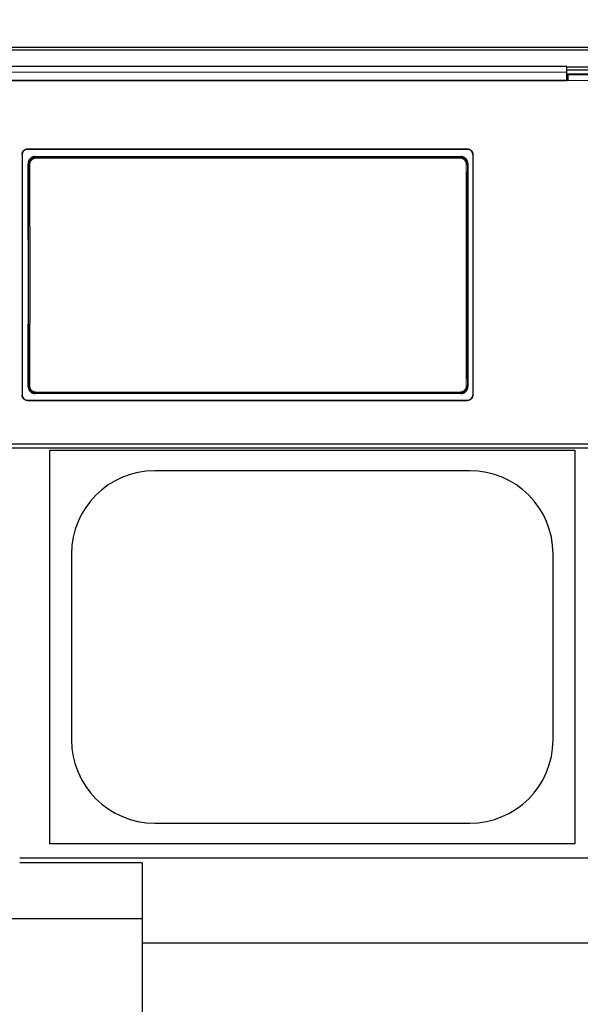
# Model space of a CAD drawing. Header units: inches. Extents: x 0 to 17820, y -10 to 12600.
# Tile 36 of 116: x 1593 to 2105, y 9100 to 10000. Entities that reach past the tile are written whole.
import ezdxf

# ---------------------------------------------------------------- set-up
doc = ezdxf.new("R2010")
doc.units = ezdxf.units.IN
doc.layers.add('1', color=7, linetype='Continuous', true_color=0xffffff)
doc.layers.add('254', color=7, linetype='Continuous', true_color=0xffffff)
doc.styles.add('latin_extended', font='simplex.shx')
doc.dimstyles.get("Standard").update_dxf_attribs({"dimtxt": 0.18, "dimasz": 0.18, "dimexe": 0.18, "dimexo": 0.0625, "dimgap": 0.09, "dimtad": 0, "dimtih": 1, "dimtoh": 1, "dimdec": 4, "dimzin": 0, "dimdsep": 46, "dimtxsty": 'Standard', "dimcen": 0.09, "dimadec": 0, "dimazin": 0, "dimtfac": 1, "dimtdec": 4, "dimtofl": 0, "dimtmove": 0, "dimatfit": 3, "dimfxl": 1, "dimtolj": 1, "dimtzin": 0, "dimarcsym": 0})

# ---------------------------------------------------------------- blocks, each defined once
blk = doc.blocks.new('_U9')
at = {"layer": '254', "color": 3, "linetype": 'Continuous', "lineweight": 13, "transparency": 16777216}
for p, q in [((6468.59, 10266.59), (6468.59, 6950.65)), ((761.09, 8418.65), (761.09, 6950.65)), ((6363.59, 6980.65), (866.09, 6980.65))]:
    blk.add_line(p, q, dxfattribs=at)
at = {"layer": '254', "color": 3, "transparency": 16777216}
for points in [[(866.09, 6998.15), (866.09, 6963.15), (761.09, 6980.65)], [(6363.59, 6963.15), (6363.59, 6998.15), (6468.59, 6980.65)]]:
    blk.add_solid(points, dxfattribs=at)
at = {"layer": 'Defpoints', "color": 0, "transparency": 16777216}
for p in [(6468.59, 10296.59), (761.09, 8448.65), (761.09, 6980.65)]:
    blk.add_point(p, dxfattribs=at)
at = {"layer": '254', "color": 2, "lineweight": 13, "transparency": 16777216, "insert": (3429.84, 7138.15), "char_height": 105, "attachment_point": 1, "style": 'latin_extended'}
blk.add_mtext('\\A1;5707', dxfattribs=at)
blk = doc.blocks.new('_U10')
at = {"layer": '254', "color": 3, "linetype": 'Continuous', "lineweight": 13, "transparency": 16777216}
for p, q in [((3516.09, 9250.7), (3516.09, 7168.55)), ((1464.89, 8643.65), (1464.89, 7168.55)), ((3411.09, 7198.55), (1569.89, 7198.55))]:
    blk.add_line(p, q, dxfattribs=at)
at = {"layer": '254', "color": 3, "transparency": 16777216}
for points in [[(1569.89, 7216.05), (1569.89, 7181.05), (1464.89, 7198.55)], [(3411.09, 7181.05), (3411.09, 7216.05), (3516.09, 7198.55)]]:
    blk.add_solid(points, dxfattribs=at)
at = {"layer": 'Defpoints', "color": 0, "transparency": 16777216}
for p in [(3516.09, 9280.7), (1464.89, 8673.65), (1464.89, 7198.55)]:
    blk.add_point(p, dxfattribs=at)
at = {"layer": '254', "color": 2, "lineweight": 13, "transparency": 16777216, "insert": (2327.99, 7356.05), "char_height": 105, "attachment_point": 1, "style": 'latin_extended'}
blk.add_mtext('\\A1;2051', dxfattribs=at)

msp = doc.modelspace()

# ---------------------------------------------------------------- linework, layer by layer
at = {"layer": '1', "color": 2, "linetype": 'Continuous', "lineweight": 25}
for p, q in [((2680.59, 9974.621), (1464.59, 9974.621)), ((2680.59, 9972.357), (1464.59, 9972.357)), ((2092.84, 9957.415), (1509.84, 9957.415)), ((2092.84, 9952.043), (2092.84, 9957.415)), ((2136.84, 9956.612), (2092.84, 9956.612)), ((2136.84, 9954.013), (2092.84, 9954.013)), ((2092.84, 9944.529), (2092.84, 9952.043)), ((2136.833, 9950.309), (2092.85, 9950.309)), ((2113.84, 9949.604), (2093.84, 9949.604)), ((2093.84, 9949.604), (2093.84, 9944.524)), ((2093.84, 9944.524), (1508.84, 9944.524)), ((1509.84, 9944.529), (2092.84, 9944.529)), ((2093.84, 9946.604), (2092.84, 9946.604)), ((1594.84, 9877.046), (1594.84, 9656.973)), ((1599.84, 9882.021), (2001.84, 9882.021)), ((1599.84, 9881.717), (2001.84, 9881.717)), ((2006.84, 9877.046), (2006.84, 9656.973)), ((1606.754, 9874.959), (1995.926, 9874.959)), ((1599.84, 9652.262), (2001.84, 9652.262)), ((1599.84, 9651.992), (2001.84, 9651.992)), ((1995.863, 9658.304), (1606.817, 9658.304)), ((2113.84, 9612.154), (1488.84, 9612.154)), ((1488.84, 9608.568), (2738.84, 9608.568)), ((1620.09, 9246.649), (1620.09, 9606.649)), ((1620.09, 9606.649), (2100.09, 9606.649)), ((2100.09, 9606.649), (2100.09, 9246.649)), ((2004.09, 9587.749), (1716.09, 9587.749)), ((1639.99, 9511.649), (1639.99, 9341.649)), ((2080.19, 9341.649), (2080.19, 9511.649)), ((1716.09, 9265.549), (2004.09, 9265.549)), ((2100.09, 9246.649), (1620.09, 9246.649)), ((1704.59, 9229.149), (1592.59, 9229.149)), ((4645.09, 9233.649), (1592.638, 9233.649)), ((1704.59, 9229.149), (1704.59, 9177.979)), ((1704.59, 9177.979), (1486.869, 9177.979)), ((1704.59, 9177.979), (1704.59, 9072.979)), ((4645.09, 9155.707), (1704.633, 9155.707))]:
    msp.add_line(p, q, dxfattribs=at)
at = {"layer": '1', "color": 110, "linetype": 'Continuous', "lineweight": 13}
for p, q in [((2113.84, 9944.524), (2093.84, 9944.524)), ((1599.84, 9882.021), (1599.84, 9881.717)), ((2001.84, 9881.717), (2001.84, 9882.021)), ((1600.846, 9867.884), (1600.294, 9868.435)), ((1606.754, 9874.959), (1607.311, 9874.401)), ((1607.311, 9874.401), (1995.368, 9874.401)), ((1607.311, 9874.401), (1607.311, 9873.491)), ((1995.368, 9873.491), (1607.311, 9873.491)), ((1995.368, 9874.401), (1995.926, 9874.959)), ((1995.368, 9874.401), (1995.368, 9873.491)), ((2002.385, 9868.435), (2001.834, 9867.884)), ((1600.354, 9664.823), (1600.846, 9665.315)), ((2001.834, 9665.315), (2002.326, 9664.823)), ((1599.84, 9652.262), (1599.84, 9651.992)), ((1607.311, 9658.799), (1606.817, 9658.304)), ((1607.311, 9659.709), (1607.311, 9658.799)), ((1607.311, 9659.709), (1995.368, 9659.709)), ((1995.368, 9658.799), (1607.311, 9658.799)), ((1995.368, 9659.709), (1995.368, 9658.799)), ((1995.863, 9658.304), (1995.368, 9658.799)), ((2001.84, 9651.992), (2001.84, 9652.262))]:
    msp.add_line(p, q, dxfattribs=at)
at = {"layer": '1', "color": 2, "linetype": 'Continuous', "lineweight": 25}
for centre, start, end in [((1716.09, 9511.649), 90, 180), ((2004.09, 9511.649), 0, 90), ((1716.09, 9341.649), 180, 270), ((2004.09, 9341.649), 270, 0)]:
    msp.add_arc(centre, 76.1, start, end, dxfattribs=at)
for centre, start_param, end_param in [((1537.662, 9759.989), 4.6330009, 4.8028843), ((2065.017, 9759.989), 1.480301, 1.6501845)]:
    msp.add_ellipse(centre, major_axis=(0, 1200), ratio=0.0524078, start_param=start_param, end_param=end_param, dxfattribs=at)
at = {"layer": '1', "color": 110, "linetype": 'Continuous', "lineweight": 13}
for centre, major_axis, ratio, start_param, end_param in [((1601.844, 9867.884), (-1, -0.004), 0.0844733, 4.7120137, 6.2306374), ((1538.233, 9766.6), (0, 1199), 0.0524078, 4.6278141, 4.7969639), ((1539.232, 9766.6), (0, 1200), 0.0523641, 4.6278141, 4.7969639), ((2063.448, 9766.6), (0, 1200), 0.0523641, 1.4862214, 1.6553712), ((2000.835, 9867.884), (1, -0.004), 0.0844733, 0.0525479, 1.5711716), ((2064.446, 9766.6), (0, 1199), 0.0524078, 1.4862214, 1.6553712), ((1601.844, 9665.315), (1, -0.004), 0.0844733, 3.1941405, 4.7127643), ((2000.835, 9665.315), (-1, -0.004), 0.0844733, 1.570421, 3.0890448)]:
    msp.add_ellipse(centre, major_axis=major_axis, ratio=ratio, start_param=start_param, end_param=end_param, dxfattribs=at)
msp.add_open_spline([(2092.84, 9952.043), (1509.84, 9952.043)], degree=1, dxfattribs=at)
at = {"layer": '1', "color": 2, "linetype": 'Continuous', "lineweight": 25}
for points, knots in [([(1594.84, 9877.046), (1594.84, 9877.21), (1594.848, 9877.373), (1594.88, 9877.696), (1594.928, 9878.017), (1595.007, 9878.332), (1595.066, 9878.527), (1595.079, 9878.566), (1595.104, 9878.644), (1595.118, 9878.683), (1595.159, 9878.799), (1595.189, 9878.875), (1595.283, 9879.101), (1595.422, 9879.394), (1595.59, 9879.672), (1595.726, 9879.875), (1595.773, 9879.942), (1595.846, 9880.04), (1595.871, 9880.073), (1595.921, 9880.137), (1595.947, 9880.169), (1596.078, 9880.328), (1596.188, 9880.448), (1596.418, 9880.678), (1596.659, 9880.895), (1596.921, 9881.089), (1597.092, 9881.203), (1597.126, 9881.225), (1597.196, 9881.269), (1597.231, 9881.291), (1597.337, 9881.354), (1597.408, 9881.394), (1597.625, 9881.51), (1597.919, 9881.648), (1598.226, 9881.758), (1598.46, 9881.829), (1598.539, 9881.851), (1598.699, 9881.891), (1598.779, 9881.909), (1599.022, 9881.957), (1599.346, 9882.005), (1599.675, 9882.021), (1599.84, 9882.021)], [0, 0, 0, 0, 0.0625, 0.0625, 0.125, 0.1875, 0.1875, 0.203125, 0.203125, 0.21875, 0.21875, 0.25, 0.25, 0.3125, 0.375, 0.375, 0.40625, 0.40625, 0.421875, 0.421875, 0.4375, 0.4375, 0.5, 0.5, 0.5625, 0.625, 0.625, 0.640625, 0.640625, 0.65625, 0.65625, 0.6875, 0.6875, 0.75, 0.8125, 0.8125, 0.84375, 0.84375, 0.875, 0.875, 0.9375, 1, 1, 1, 1]), ([(1599.84, 9881.717), (1599.675, 9881.717), (1599.511, 9881.709), (1599.186, 9881.677), (1598.864, 9881.63), (1598.548, 9881.551), (1598.351, 9881.492), (1598.312, 9881.479), (1598.234, 9881.454), (1598.195, 9881.44), (1598.079, 9881.399), (1598.002, 9881.37), (1597.775, 9881.276), (1597.48, 9881.137), (1597.201, 9880.971), (1596.997, 9880.836), (1596.897, 9880.765), (1596.798, 9880.691), (1596.733, 9880.641), (1596.701, 9880.615), (1596.542, 9880.485), (1596.421, 9880.376), (1596.19, 9880.147), (1595.971, 9879.907), (1595.776, 9879.646), (1595.662, 9879.476), (1595.64, 9879.442), (1595.596, 9879.373), (1595.574, 9879.338), (1595.51, 9879.232), (1595.47, 9879.161), (1595.354, 9878.946), (1595.215, 9878.653), (1595.105, 9878.348), (1595.033, 9878.115), (1595.011, 9878.036), (1594.971, 9877.877), (1594.953, 9877.797), (1594.904, 9877.556), (1594.856, 9877.233), (1594.84, 9876.906), (1594.84, 9876.742)], [0, 0, 0, 0, 0.0625, 0.0625, 0.125, 0.1875, 0.1875, 0.203125, 0.203125, 0.21875, 0.21875, 0.25, 0.25, 0.3125, 0.375, 0.375, 0.40625, 0.421875, 0.421875, 0.4375, 0.4375, 0.5, 0.5, 0.5625, 0.625, 0.625, 0.640625, 0.640625, 0.65625, 0.65625, 0.6875, 0.6875, 0.75, 0.8125, 0.8125, 0.84375, 0.84375, 0.875, 0.875, 0.9375, 1, 1, 1, 1]), ([(2001.84, 9882.021), (2002.005, 9882.021), (2002.168, 9882.013), (2002.493, 9881.981), (2002.815, 9881.934), (2003.132, 9881.855), (2003.328, 9881.796), (2003.367, 9881.784), (2003.445, 9881.758), (2003.484, 9881.745), (2003.601, 9881.703), (2003.677, 9881.674), (2003.904, 9881.58), (2004.199, 9881.442), (2004.479, 9881.275), (2004.682, 9881.14), (2004.783, 9881.07), (2004.881, 9880.996), (2004.946, 9880.945), (2004.978, 9880.92), (2005.137, 9880.79), (2005.259, 9880.68), (2005.489, 9880.451), (2005.708, 9880.211), (2005.903, 9879.95), (2006.017, 9879.781), (2006.04, 9879.746), (2006.084, 9879.677), (2006.106, 9879.642), (2006.169, 9879.537), (2006.209, 9879.466), (2006.325, 9879.25), (2006.465, 9878.957), (2006.575, 9878.652), (2006.646, 9878.419), (2006.668, 9878.34), (2006.708, 9878.182), (2006.727, 9878.101), (2006.775, 9877.86), (2006.823, 9877.537), (2006.84, 9877.21), (2006.84, 9877.046)], [0, 0, 0, 0, 0.0625, 0.0625, 0.125, 0.1875, 0.1875, 0.203125, 0.203125, 0.21875, 0.21875, 0.25, 0.25, 0.3125, 0.375, 0.375, 0.40625, 0.421875, 0.421875, 0.4375, 0.4375, 0.5, 0.5, 0.5625, 0.625, 0.625, 0.640625, 0.640625, 0.65625, 0.65625, 0.6875, 0.6875, 0.75, 0.8125, 0.8125, 0.84375, 0.84375, 0.875, 0.875, 0.9375, 1, 1, 1, 1]), ([(2006.84, 9876.742), (2006.84, 9876.906), (2006.832, 9877.069), (2006.799, 9877.392), (2006.752, 9877.713), (2006.673, 9878.028), (2006.613, 9878.223), (2006.601, 9878.262), (2006.575, 9878.34), (2006.562, 9878.379), (2006.52, 9878.494), (2006.49, 9878.571), (2006.396, 9878.797), (2006.257, 9879.09), (2006.09, 9879.368), (2005.954, 9879.571), (2005.907, 9879.637), (2005.834, 9879.736), (2005.809, 9879.768), (2005.758, 9879.833), (2005.732, 9879.865), (2005.602, 9880.023), (2005.492, 9880.144), (2005.261, 9880.374), (2005.02, 9880.591), (2004.758, 9880.785), (2004.587, 9880.899), (2004.553, 9880.921), (2004.483, 9880.965), (2004.448, 9880.987), (2004.342, 9881.05), (2004.271, 9881.09), (2004.055, 9881.205), (2003.76, 9881.344), (2003.454, 9881.454), (2003.219, 9881.525), (2003.14, 9881.547), (2002.981, 9881.586), (2002.9, 9881.605), (2002.658, 9881.653), (2002.333, 9881.701), (2002.005, 9881.717), (2001.84, 9881.717)], [0, 0, 0, 0, 0.0625, 0.0625, 0.125, 0.1875, 0.1875, 0.203125, 0.203125, 0.21875, 0.21875, 0.25, 0.25, 0.3125, 0.375, 0.375, 0.40625, 0.40625, 0.421875, 0.421875, 0.4375, 0.4375, 0.5, 0.5, 0.5625, 0.625, 0.625, 0.640625, 0.640625, 0.65625, 0.65625, 0.6875, 0.6875, 0.75, 0.8125, 0.8125, 0.84375, 0.84375, 0.875, 0.875, 0.9375, 1, 1, 1, 1]), ([(1606.754, 9874.959), (1606.539, 9874.959), (1606.325, 9874.948), (1605.903, 9874.906), (1605.693, 9874.875), (1605.277, 9874.791), (1605.071, 9874.739), (1604.816, 9874.661), (1604.765, 9874.645), (1604.663, 9874.611), (1604.612, 9874.594), (1604.461, 9874.539), (1604.361, 9874.5), (1604.067, 9874.377), (1603.684, 9874.194), (1603.321, 9873.975), (1603.057, 9873.796), (1602.971, 9873.734), (1602.842, 9873.638), (1602.8, 9873.606), (1602.716, 9873.539), (1602.674, 9873.505), (1602.469, 9873.335), (1602.312, 9873.191), (1602.015, 9872.889), (1601.874, 9872.732), (1601.608, 9872.403), (1601.482, 9872.231), (1601.335, 9872.008), (1601.307, 9871.963), (1601.25, 9871.872), (1601.167, 9871.735), (1601.09, 9871.596), (1600.942, 9871.314), (1600.764, 9870.93), (1600.624, 9870.531), (1600.534, 9870.226), (1600.506, 9870.123), (1600.468, 9869.967), (1600.456, 9869.915), (1600.433, 9869.81), (1600.422, 9869.758), (1600.372, 9869.496), (1600.312, 9869.075), (1600.293, 9868.65), (1600.294, 9868.435)], [0, 0, 0, 0, 0.0625, 0.0625, 0.125, 0.125, 0.1875, 0.1875, 0.203125, 0.203125, 0.21875, 0.21875, 0.25, 0.25, 0.3125, 0.375, 0.375, 0.40625, 0.40625, 0.421875, 0.421875, 0.4375, 0.4375, 0.5, 0.5, 0.5625, 0.5625, 0.625, 0.625, 0.640625, 0.640625, 0.65625, 0.6875, 0.6875, 0.75, 0.8125, 0.8125, 0.84375, 0.84375, 0.859375, 0.859375, 0.875, 0.875, 0.9375, 1, 1, 1, 1]), ([(2001.834, 9867.884), (2001.835, 9868.099), (2001.815, 9868.525), (2001.754, 9868.947), (2001.703, 9869.21), (2001.692, 9869.263), (2001.669, 9869.367), (2001.633, 9869.523), (2001.591, 9869.677), (2001.5, 9869.981), (2001.359, 9870.38), (2001.18, 9870.764), (2001.031, 9871.046), (2000.979, 9871.139), (2000.897, 9871.278), (2000.869, 9871.323), (2000.813, 9871.414), (2000.784, 9871.459), (2000.637, 9871.681), (2000.386, 9872.022), (2000.103, 9872.337), (1999.88, 9872.563), (1999.803, 9872.637), (1999.685, 9872.745), (1999.645, 9872.78), (1999.565, 9872.85), (1999.524, 9872.885), (1999.317, 9873.056), (1999.147, 9873.183), (1998.795, 9873.42), (1998.614, 9873.529), (1998.241, 9873.73), (1998.049, 9873.821), (1997.803, 9873.924), (1997.753, 9873.944), (1997.653, 9873.983), (1997.603, 9874.001), (1997.452, 9874.056), (1997.351, 9874.089), (1997.046, 9874.182), (1996.635, 9874.285), (1996.217, 9874.348), (1995.795, 9874.39), (1995.583, 9874.4), (1995.368, 9874.401)], [0, 0, 0, 0, 0.0625, 0.125, 0.125, 0.140625, 0.140625, 0.15625, 0.1875, 0.1875, 0.25, 0.3125, 0.3125, 0.34375, 0.34375, 0.359375, 0.359375, 0.375, 0.375, 0.4375, 0.5, 0.5, 0.53125, 0.53125, 0.546875, 0.546875, 0.5625, 0.5625, 0.625, 0.625, 0.6875, 0.6875, 0.75, 0.75, 0.765625, 0.765625, 0.78125, 0.78125, 0.8125, 0.8125, 0.875, 0.9375, 0.9375, 1, 1, 1, 1]), ([(2002.385, 9868.435), (2002.386, 9868.65), (2002.377, 9868.862), (2002.338, 9869.283), (2002.308, 9869.492), (2002.229, 9869.907), (2002.179, 9870.113), (2002.104, 9870.368), (2002.088, 9870.419), (2002.055, 9870.52), (2002.038, 9870.571), (2001.986, 9870.723), (2001.948, 9870.822), (2001.828, 9871.118), (2001.65, 9871.502), (2001.437, 9871.866), (2001.262, 9872.132), (2001.202, 9872.22), (2001.108, 9872.349), (2001.076, 9872.391), (2001.011, 9872.476), (2000.978, 9872.518), (2000.81, 9872.727), (2000.668, 9872.886), (2000.371, 9873.188), (2000.215, 9873.331), (1999.89, 9873.602), (1999.72, 9873.729), (1999.5, 9873.879), (1999.455, 9873.908), (1999.365, 9873.966), (1999.319, 9873.995), (1999.182, 9874.078), (1999.089, 9874.131), (1998.808, 9874.283), (1998.426, 9874.467), (1998.027, 9874.611), (1997.722, 9874.705), (1997.619, 9874.734), (1997.464, 9874.773), (1997.412, 9874.786), (1997.307, 9874.81), (1997.255, 9874.821), (1996.992, 9874.874), (1996.569, 9874.937), (1996.141, 9874.959), (1995.926, 9874.959)], [0, 0, 0, 0, 0.0625, 0.0625, 0.125, 0.125, 0.1875, 0.1875, 0.203125, 0.203125, 0.21875, 0.21875, 0.25, 0.25, 0.3125, 0.375, 0.375, 0.40625, 0.40625, 0.421875, 0.421875, 0.4375, 0.4375, 0.5, 0.5, 0.5625, 0.5625, 0.625, 0.625, 0.640625, 0.640625, 0.65625, 0.65625, 0.6875, 0.6875, 0.75, 0.8125, 0.8125, 0.84375, 0.84375, 0.859375, 0.859375, 0.875, 0.875, 0.9375, 1, 1, 1, 1]), ([(1600.354, 9664.823), (1600.353, 9664.609), (1600.362, 9664.397), (1600.402, 9663.975), (1600.432, 9663.766), (1600.511, 9663.352), (1600.561, 9663.146), (1600.637, 9662.891), (1600.652, 9662.84), (1600.685, 9662.738), (1600.702, 9662.688), (1600.755, 9662.536), (1600.793, 9662.436), (1600.913, 9662.141), (1601.091, 9661.757), (1601.305, 9661.392), (1601.48, 9661.127), (1601.54, 9661.039), (1601.635, 9660.91), (1601.666, 9660.868), (1601.732, 9660.783), (1601.765, 9660.741), (1601.933, 9660.533), (1602.075, 9660.374), (1602.373, 9660.073), (1602.528, 9659.929), (1602.854, 9659.659), (1603.023, 9659.531), (1603.244, 9659.382), (1603.289, 9659.353), (1603.379, 9659.295), (1603.425, 9659.266), (1603.562, 9659.183), (1603.655, 9659.13), (1603.936, 9658.978), (1604.318, 9658.795), (1604.717, 9658.651), (1605.021, 9658.557), (1605.124, 9658.529), (1605.28, 9658.489), (1605.332, 9658.477), (1605.436, 9658.453), (1605.489, 9658.442), (1605.752, 9658.389), (1606.174, 9658.326), (1606.602, 9658.304), (1606.817, 9658.304)], [0, 0, 0, 0, 0.0625, 0.0625, 0.125, 0.125, 0.1875, 0.1875, 0.203125, 0.203125, 0.21875, 0.21875, 0.25, 0.25, 0.3125, 0.375, 0.375, 0.40625, 0.40625, 0.421875, 0.421875, 0.4375, 0.4375, 0.5, 0.5, 0.5625, 0.5625, 0.625, 0.625, 0.640625, 0.640625, 0.65625, 0.65625, 0.6875, 0.6875, 0.75, 0.8125, 0.8125, 0.84375, 0.84375, 0.859375, 0.859375, 0.875, 0.875, 0.9375, 1, 1, 1, 1]), ([(1600.846, 9665.315), (1600.845, 9665.101), (1600.864, 9664.675), (1600.925, 9664.252), (1600.976, 9663.99), (1600.987, 9663.937), (1601.01, 9663.833), (1601.047, 9663.677), (1601.089, 9663.523), (1601.18, 9663.218), (1601.32, 9662.82), (1601.499, 9662.436), (1601.648, 9662.154), (1601.7, 9662.06), (1601.782, 9661.922), (1601.81, 9661.876), (1601.867, 9661.786), (1601.896, 9661.741), (1602.042, 9661.519), (1602.293, 9661.177), (1602.576, 9660.863), (1602.8, 9660.637), (1602.876, 9660.563), (1602.994, 9660.455), (1603.034, 9660.42), (1603.115, 9660.349), (1603.156, 9660.315), (1603.362, 9660.144), (1603.533, 9660.017), (1603.884, 9659.78), (1604.066, 9659.671), (1604.438, 9659.47), (1604.63, 9659.379), (1604.876, 9659.276), (1604.926, 9659.256), (1605.026, 9659.217), (1605.076, 9659.198), (1605.227, 9659.144), (1605.329, 9659.11), (1605.634, 9659.018), (1606.044, 9658.914), (1606.462, 9658.852), (1606.884, 9658.81), (1607.097, 9658.799), (1607.311, 9658.799)], [0, 0, 0, 0, 0.0625, 0.125, 0.125, 0.140625, 0.140625, 0.15625, 0.1875, 0.1875, 0.25, 0.3125, 0.3125, 0.34375, 0.34375, 0.359375, 0.359375, 0.375, 0.375, 0.4375, 0.5, 0.5, 0.53125, 0.53125, 0.546875, 0.546875, 0.5625, 0.5625, 0.625, 0.625, 0.6875, 0.6875, 0.75, 0.75, 0.765625, 0.765625, 0.78125, 0.78125, 0.8125, 0.8125, 0.875, 0.9375, 0.9375, 1, 1, 1, 1]), ([(1995.863, 9658.304), (1996.078, 9658.304), (1996.291, 9658.315), (1996.713, 9658.357), (1996.923, 9658.388), (1997.338, 9658.471), (1997.544, 9658.523), (1997.799, 9658.601), (1997.85, 9658.617), (1997.952, 9658.651), (1998.003, 9658.668), (1998.154, 9658.723), (1998.254, 9658.762), (1998.548, 9658.885), (1998.931, 9659.067), (1999.294, 9659.287), (1999.558, 9659.465), (1999.645, 9659.526), (1999.773, 9659.622), (1999.815, 9659.655), (1999.899, 9659.721), (1999.941, 9659.755), (2000.147, 9659.926), (2000.303, 9660.069), (2000.601, 9660.37), (2000.742, 9660.528), (2001.009, 9660.857), (2001.134, 9661.028), (2001.281, 9661.251), (2001.31, 9661.296), (2001.367, 9661.387), (2001.45, 9661.524), (2001.528, 9661.663), (2001.676, 9661.945), (2001.854, 9662.328), (2001.994, 9662.727), (2002.085, 9663.033), (2002.113, 9663.136), (2002.151, 9663.291), (2002.163, 9663.344), (2002.186, 9663.448), (2002.197, 9663.5), (2002.247, 9663.762), (2002.307, 9664.183), (2002.327, 9664.609), (2002.326, 9664.823)], [0, 0, 0, 0, 0.0625, 0.0625, 0.125, 0.125, 0.1875, 0.1875, 0.203125, 0.203125, 0.21875, 0.21875, 0.25, 0.25, 0.3125, 0.375, 0.375, 0.40625, 0.40625, 0.421875, 0.421875, 0.4375, 0.4375, 0.5, 0.5, 0.5625, 0.5625, 0.625, 0.625, 0.640625, 0.640625, 0.65625, 0.6875, 0.6875, 0.75, 0.8125, 0.8125, 0.84375, 0.84375, 0.859375, 0.859375, 0.875, 0.875, 0.9375, 1, 1, 1, 1]), ([(1594.84, 9657.242), (1594.84, 9657.078), (1594.848, 9656.915), (1594.88, 9656.591), (1594.928, 9656.271), (1595.007, 9655.955), (1595.066, 9655.76), (1595.079, 9655.721), (1595.104, 9655.643), (1595.118, 9655.604), (1595.159, 9655.488), (1595.189, 9655.411), (1595.283, 9655.185), (1595.422, 9654.892), (1595.59, 9654.613), (1595.726, 9654.41), (1595.773, 9654.344), (1595.846, 9654.245), (1595.871, 9654.213), (1595.921, 9654.148), (1595.947, 9654.116), (1596.078, 9653.957), (1596.188, 9653.836), (1596.418, 9653.607), (1596.659, 9653.389), (1596.921, 9653.195), (1597.092, 9653.081), (1597.126, 9653.058), (1597.196, 9653.014), (1597.231, 9652.993), (1597.337, 9652.93), (1597.408, 9652.889), (1597.625, 9652.774), (1597.919, 9652.635), (1598.226, 9652.525), (1598.46, 9652.454), (1598.539, 9652.432), (1598.699, 9652.392), (1598.779, 9652.374), (1599.022, 9652.326), (1599.346, 9652.278), (1599.675, 9652.262), (1599.84, 9652.262)], [0, 0, 0, 0, 0.0625, 0.0625, 0.125, 0.1875, 0.1875, 0.203125, 0.203125, 0.21875, 0.21875, 0.25, 0.25, 0.3125, 0.375, 0.375, 0.40625, 0.40625, 0.421875, 0.421875, 0.4375, 0.4375, 0.5, 0.5, 0.5625, 0.625, 0.625, 0.640625, 0.640625, 0.65625, 0.65625, 0.6875, 0.6875, 0.75, 0.8125, 0.8125, 0.84375, 0.84375, 0.875, 0.875, 0.9375, 1, 1, 1, 1]), ([(1599.84, 9651.992), (1599.675, 9651.992), (1599.511, 9652), (1599.186, 9652.032), (1598.864, 9652.08), (1598.548, 9652.159), (1598.351, 9652.218), (1598.312, 9652.23), (1598.234, 9652.256), (1598.195, 9652.269), (1598.079, 9652.311), (1598.002, 9652.34), (1597.775, 9652.434), (1597.48, 9652.573), (1597.201, 9652.739), (1596.997, 9652.875), (1596.897, 9652.945), (1596.798, 9653.019), (1596.733, 9653.07), (1596.701, 9653.095), (1596.542, 9653.225), (1596.421, 9653.335), (1596.19, 9653.564), (1595.971, 9653.805), (1595.776, 9654.066), (1595.662, 9654.236), (1595.64, 9654.27), (1595.596, 9654.339), (1595.574, 9654.374), (1595.51, 9654.48), (1595.47, 9654.551), (1595.354, 9654.766), (1595.215, 9655.06), (1595.105, 9655.365), (1595.033, 9655.599), (1595.011, 9655.677), (1594.971, 9655.836), (1594.953, 9655.917), (1594.904, 9656.158), (1594.856, 9656.481), (1594.84, 9656.809), (1594.84, 9656.973)], [0, 0, 0, 0, 0.0625, 0.0625, 0.125, 0.1875, 0.1875, 0.203125, 0.203125, 0.21875, 0.21875, 0.25, 0.25, 0.3125, 0.375, 0.375, 0.40625, 0.421875, 0.421875, 0.4375, 0.4375, 0.5, 0.5, 0.5625, 0.625, 0.625, 0.640625, 0.640625, 0.65625, 0.65625, 0.6875, 0.6875, 0.75, 0.8125, 0.8125, 0.84375, 0.84375, 0.875, 0.875, 0.9375, 1, 1, 1, 1]), ([(2001.84, 9652.262), (2002.005, 9652.262), (2002.168, 9652.27), (2002.493, 9652.302), (2002.815, 9652.349), (2003.132, 9652.428), (2003.328, 9652.487), (2003.367, 9652.5), (2003.445, 9652.525), (2003.484, 9652.539), (2003.601, 9652.58), (2003.677, 9652.609), (2003.904, 9652.703), (2004.199, 9652.842), (2004.479, 9653.009), (2004.682, 9653.144), (2004.783, 9653.214), (2004.881, 9653.289), (2004.946, 9653.339), (2004.978, 9653.365), (2005.137, 9653.495), (2005.259, 9653.604), (2005.489, 9653.834), (2005.708, 9654.074), (2005.903, 9654.335), (2006.017, 9654.505), (2006.04, 9654.539), (2006.084, 9654.609), (2006.106, 9654.644), (2006.169, 9654.749), (2006.209, 9654.82), (2006.325, 9655.036), (2006.465, 9655.329), (2006.575, 9655.634), (2006.646, 9655.868), (2006.668, 9655.947), (2006.708, 9656.106), (2006.727, 9656.186), (2006.775, 9656.427), (2006.823, 9656.751), (2006.84, 9657.078), (2006.84, 9657.242)], [0, 0, 0, 0, 0.0625, 0.0625, 0.125, 0.1875, 0.1875, 0.203125, 0.203125, 0.21875, 0.21875, 0.25, 0.25, 0.3125, 0.375, 0.375, 0.40625, 0.421875, 0.421875, 0.4375, 0.4375, 0.5, 0.5, 0.5625, 0.625, 0.625, 0.640625, 0.640625, 0.65625, 0.65625, 0.6875, 0.6875, 0.75, 0.8125, 0.8125, 0.84375, 0.84375, 0.875, 0.875, 0.9375, 1, 1, 1, 1]), ([(2006.84, 9656.973), (2006.84, 9656.809), (2006.832, 9656.646), (2006.799, 9656.322), (2006.752, 9656.001), (2006.673, 9655.686), (2006.613, 9655.49), (2006.601, 9655.451), (2006.575, 9655.373), (2006.562, 9655.335), (2006.52, 9655.219), (2006.49, 9655.142), (2006.396, 9654.916), (2006.257, 9654.622), (2006.09, 9654.344), (2005.954, 9654.141), (2005.907, 9654.074), (2005.834, 9653.976), (2005.809, 9653.943), (2005.758, 9653.879), (2005.732, 9653.846), (2005.602, 9653.688), (2005.492, 9653.567), (2005.261, 9653.337), (2005.02, 9653.12), (2004.758, 9652.925), (2004.587, 9652.812), (2004.553, 9652.789), (2004.483, 9652.745), (2004.448, 9652.724), (2004.342, 9652.66), (2004.271, 9652.62), (2004.055, 9652.505), (2003.76, 9652.366), (2003.454, 9652.256), (2003.219, 9652.185), (2003.14, 9652.163), (2002.981, 9652.123), (2002.9, 9652.105), (2002.658, 9652.057), (2002.333, 9652.009), (2002.005, 9651.992), (2001.84, 9651.992)], [0, 0, 0, 0, 0.0625, 0.0625, 0.125, 0.1875, 0.1875, 0.203125, 0.203125, 0.21875, 0.21875, 0.25, 0.25, 0.3125, 0.375, 0.375, 0.40625, 0.40625, 0.421875, 0.421875, 0.4375, 0.4375, 0.5, 0.5, 0.5625, 0.625, 0.625, 0.640625, 0.640625, 0.65625, 0.65625, 0.6875, 0.6875, 0.75, 0.8125, 0.8125, 0.84375, 0.84375, 0.875, 0.875, 0.9375, 1, 1, 1, 1])]:
    msp.add_open_spline(points, degree=3, knots=knots, dxfattribs=at)
at = {"layer": '1', "color": 110, "linetype": 'Continuous', "lineweight": 13}
for points, knots in [([(1607.311, 9874.401), (1607.097, 9874.4), (1606.669, 9874.379), (1606.246, 9874.316), (1605.984, 9874.263), (1605.931, 9874.251), (1605.827, 9874.228), (1605.671, 9874.19), (1605.517, 9874.147), (1605.213, 9874.054), (1604.815, 9873.909), (1604.432, 9873.727), (1604.198, 9873.6), (1604.151, 9873.574), (1604.058, 9873.521), (1604.012, 9873.494), (1603.874, 9873.41), (1603.784, 9873.353), (1603.52, 9873.174), (1603.181, 9872.919), (1602.869, 9872.633), (1602.646, 9872.407), (1602.573, 9872.33), (1602.466, 9872.211), (1602.431, 9872.171), (1602.362, 9872.089), (1602.327, 9872.048), (1602.159, 9871.84), (1602.034, 9871.668), (1601.801, 9871.315), (1601.586, 9870.951), (1601.407, 9870.566), (1601.307, 9870.32), (1601.287, 9870.27), (1601.249, 9870.17), (1601.231, 9870.12), (1601.178, 9869.968), (1601.145, 9869.867), (1601.055, 9869.561), (1600.954, 9869.15), (1600.894, 9868.732), (1600.855, 9868.311), (1600.845, 9868.099), (1600.846, 9867.884)], [0, 0, 0, 0, 0.0625, 0.125, 0.125, 0.140625, 0.140625, 0.15625, 0.1875, 0.1875, 0.25, 0.3125, 0.3125, 0.328125, 0.328125, 0.34375, 0.34375, 0.375, 0.375, 0.4375, 0.5, 0.5, 0.53125, 0.53125, 0.546875, 0.546875, 0.5625, 0.5625, 0.625, 0.625, 0.6875, 0.75, 0.75, 0.765625, 0.765625, 0.78125, 0.78125, 0.8125, 0.8125, 0.875, 0.9375, 0.9375, 1, 1, 1, 1]), ([(1607.311, 9873.491), (1607.13, 9873.491), (1606.768, 9873.473), (1606.409, 9873.419), (1606.186, 9873.374), (1606.142, 9873.365), (1606.054, 9873.345), (1606.01, 9873.334), (1605.878, 9873.301), (1605.791, 9873.276), (1605.534, 9873.197), (1605.197, 9873.075), (1604.872, 9872.92), (1604.674, 9872.812), (1604.634, 9872.79), (1604.556, 9872.745), (1604.517, 9872.722), (1604.4, 9872.651), (1604.324, 9872.602), (1604.1, 9872.45), (1603.814, 9872.234), (1603.55, 9871.992), (1603.361, 9871.8), (1603.269, 9871.702), (1603.18, 9871.599), (1603.121, 9871.53), (1603.092, 9871.495), (1602.95, 9871.319), (1602.844, 9871.174), (1602.648, 9870.874), (1602.467, 9870.565), (1602.316, 9870.24), (1602.232, 9870.031), (1602.215, 9869.989), (1602.183, 9869.904), (1602.168, 9869.862), (1602.123, 9869.734), (1602.095, 9869.648), (1602.019, 9869.389), (1601.935, 9869.041), (1601.885, 9868.687), (1601.86, 9868.419), (1601.851, 9868.285), (1601.846, 9868.15), (1601.844, 9868.059), (1601.844, 9868.014), (1601.844, 9867.969)], [0, 0, 0, 0, 0.0625, 0.125, 0.125, 0.140625, 0.140625, 0.15625, 0.15625, 0.1875, 0.1875, 0.25, 0.3125, 0.3125, 0.328125, 0.328125, 0.34375, 0.34375, 0.375, 0.375, 0.4375, 0.5, 0.5, 0.53125, 0.546875, 0.546875, 0.5625, 0.5625, 0.625, 0.625, 0.6875, 0.75, 0.75, 0.765625, 0.765625, 0.78125, 0.78125, 0.8125, 0.8125, 0.875, 0.9375, 0.9375, 0.96875, 0.984375, 0.984375, 1, 1, 1, 1]), ([(1995.368, 9873.491), (1995.459, 9873.491), (1995.55, 9873.489), (1995.731, 9873.48), (1995.821, 9873.473), (1996.09, 9873.446), (1996.444, 9873.393), (1996.793, 9873.305), (1997.051, 9873.226), (1997.137, 9873.198), (1997.265, 9873.152), (1997.307, 9873.136), (1997.392, 9873.103), (1997.434, 9873.086), (1997.642, 9872.998), (1997.805, 9872.921), (1998.12, 9872.75), (1998.273, 9872.657), (1998.571, 9872.457), (1998.715, 9872.348), (1998.889, 9872.204), (1998.924, 9872.174), (1998.992, 9872.115), (1999.093, 9872.024), (1999.19, 9871.93), (1999.379, 9871.739), (1999.617, 9871.472), (1999.829, 9871.182), (1999.953, 9870.994), (1999.977, 9870.956), (2000.025, 9870.879), (2000.048, 9870.84), (2000.117, 9870.723), (2000.161, 9870.644), (2000.287, 9870.405), (2000.437, 9870.08), (2000.556, 9869.743), (2000.632, 9869.485), (2000.656, 9869.398), (2000.688, 9869.267), (2000.698, 9869.223), (2000.717, 9869.134), (2000.726, 9869.09), (2000.769, 9868.868), (2000.82, 9868.511), (2000.836, 9868.15), (2000.835, 9867.969)], [0, 0, 0, 0, 0.03125, 0.03125, 0.0625, 0.0625, 0.125, 0.1875, 0.1875, 0.21875, 0.21875, 0.234375, 0.234375, 0.25, 0.25, 0.3125, 0.3125, 0.375, 0.375, 0.4375, 0.4375, 0.453125, 0.453125, 0.46875, 0.5, 0.5, 0.5625, 0.625, 0.625, 0.640625, 0.640625, 0.65625, 0.65625, 0.6875, 0.6875, 0.75, 0.8125, 0.8125, 0.84375, 0.84375, 0.859375, 0.859375, 0.875, 0.875, 0.9375, 1, 1, 1, 1]), ([(1601.844, 9665.231), (1601.843, 9665.05), (1601.859, 9664.689), (1601.91, 9664.332), (1601.953, 9664.11), (1601.962, 9664.065), (1601.982, 9663.977), (1601.992, 9663.933), (1602.024, 9663.802), (1602.047, 9663.715), (1602.124, 9663.457), (1602.242, 9663.12), (1602.393, 9662.794), (1602.518, 9662.555), (1602.562, 9662.476), (1602.631, 9662.359), (1602.654, 9662.321), (1602.702, 9662.244), (1602.727, 9662.206), (1602.85, 9662.018), (1603.062, 9661.728), (1603.301, 9661.461), (1603.49, 9661.269), (1603.587, 9661.176), (1603.687, 9661.085), (1603.756, 9661.026), (1603.79, 9660.996), (1603.965, 9660.851), (1604.109, 9660.743), (1604.406, 9660.542), (1604.559, 9660.449), (1604.875, 9660.279), (1605.037, 9660.201), (1605.246, 9660.114), (1605.288, 9660.097), (1605.372, 9660.064), (1605.415, 9660.048), (1605.543, 9660.002), (1605.628, 9659.973), (1605.887, 9659.894), (1606.235, 9659.807), (1606.59, 9659.753), (1606.859, 9659.727), (1606.949, 9659.72), (1607.13, 9659.711), (1607.221, 9659.709), (1607.311, 9659.709)], [0, 0, 0, 0, 0.0625, 0.125, 0.125, 0.140625, 0.140625, 0.15625, 0.15625, 0.1875, 0.1875, 0.25, 0.3125, 0.3125, 0.34375, 0.34375, 0.359375, 0.359375, 0.375, 0.375, 0.4375, 0.5, 0.5, 0.53125, 0.546875, 0.546875, 0.5625, 0.5625, 0.625, 0.625, 0.6875, 0.6875, 0.75, 0.75, 0.765625, 0.765625, 0.78125, 0.78125, 0.8125, 0.8125, 0.875, 0.9375, 0.9375, 0.96875, 0.96875, 1, 1, 1, 1]), ([(1995.368, 9658.799), (1995.583, 9658.799), (1996.01, 9658.821), (1996.433, 9658.884), (1996.696, 9658.937), (1996.748, 9658.948), (1996.853, 9658.972), (1997.009, 9659.01), (1997.162, 9659.053), (1997.466, 9659.146), (1997.865, 9659.29), (1998.247, 9659.473), (1998.482, 9659.6), (1998.528, 9659.626), (1998.621, 9659.679), (1998.667, 9659.706), (1998.805, 9659.789), (1998.895, 9659.847), (1999.16, 9660.026), (1999.498, 9660.28), (1999.81, 9660.566), (2000.034, 9660.792), (2000.107, 9660.87), (2000.213, 9660.989), (2000.248, 9661.029), (2000.318, 9661.11), (2000.352, 9661.152), (2000.52, 9661.36), (2000.646, 9661.532), (2000.879, 9661.885), (2001.093, 9662.249), (2001.272, 9662.633), (2001.373, 9662.88), (2001.392, 9662.93), (2001.43, 9663.03), (2001.448, 9663.08), (2001.501, 9663.231), (2001.534, 9663.333), (2001.625, 9663.638), (2001.725, 9664.049), (2001.785, 9664.467), (2001.825, 9664.889), (2001.835, 9665.101), (2001.834, 9665.315)], [0, 0, 0, 0, 0.0625, 0.125, 0.125, 0.140625, 0.140625, 0.15625, 0.1875, 0.1875, 0.25, 0.3125, 0.3125, 0.328125, 0.328125, 0.34375, 0.34375, 0.375, 0.375, 0.4375, 0.5, 0.5, 0.53125, 0.53125, 0.546875, 0.546875, 0.5625, 0.5625, 0.625, 0.625, 0.6875, 0.75, 0.75, 0.765625, 0.765625, 0.78125, 0.78125, 0.8125, 0.8125, 0.875, 0.9375, 0.9375, 1, 1, 1, 1]), ([(2000.835, 9665.231), (2000.835, 9665.186), (2000.835, 9665.14), (2000.833, 9665.05), (2000.829, 9664.915), (2000.82, 9664.78), (2000.795, 9664.513), (2000.744, 9664.159), (2000.66, 9663.811), (2000.584, 9663.552), (2000.556, 9663.466), (2000.512, 9663.338), (2000.496, 9663.295), (2000.464, 9663.211), (2000.448, 9663.169), (2000.363, 9662.96), (2000.213, 9662.634), (2000.031, 9662.326), (1999.835, 9662.026), (1999.729, 9661.881), (1999.587, 9661.704), (1999.558, 9661.669), (1999.499, 9661.6), (1999.41, 9661.498), (1999.318, 9661.4), (1999.129, 9661.208), (1998.866, 9660.965), (1998.579, 9660.749), (1998.355, 9660.597), (1998.279, 9660.549), (1998.163, 9660.478), (1998.123, 9660.455), (1998.045, 9660.41), (1998.005, 9660.388), (1997.807, 9660.28), (1997.483, 9660.125), (1997.146, 9660.003), (1996.888, 9659.923), (1996.801, 9659.899), (1996.67, 9659.866), (1996.626, 9659.855), (1996.537, 9659.835), (1996.493, 9659.825), (1996.27, 9659.781), (1995.912, 9659.727), (1995.55, 9659.709), (1995.368, 9659.709)], [0, 0, 0, 0, 0.015625, 0.015625, 0.03125, 0.0625, 0.0625, 0.125, 0.1875, 0.1875, 0.21875, 0.21875, 0.234375, 0.234375, 0.25, 0.25, 0.3125, 0.375, 0.375, 0.4375, 0.4375, 0.453125, 0.453125, 0.46875, 0.5, 0.5, 0.5625, 0.625, 0.625, 0.65625, 0.65625, 0.671875, 0.671875, 0.6875, 0.6875, 0.75, 0.8125, 0.8125, 0.84375, 0.84375, 0.859375, 0.859375, 0.875, 0.875, 0.9375, 1, 1, 1, 1])]:
    msp.add_open_spline(points, degree=3, knots=knots, dxfattribs=at)

# ---------------------------------------------------------------- dimensions: what is measured, and where the dimension line sits
at = {"layer": '254', "color": 2, "linetype": 'Continuous', "lineweight": 13}
for base, p1, p2, picture, middle in [((761.0897, 6980.64919), (6468.58969, 10296.58971), (761.0897, 8448.64919), '_U9', (3614.83969, 6980.64919)), ((1464.885, 7198.547), (3516.09, 9280.695), (1464.885, 8673.649), '_U10', (2490.488, 7198.547))]:
    dim = msp.add_linear_dim(base=base, p1=p1, p2=p2, dimstyle='Standard', override={"dimscale": 30, "dimtxt": 3.5, "dimasz": 3.5, "dimexe": 1, "dimexo": 1, "dimgap": 1.75, "dimtad": 1, "dimtih": 1, "dimtoh": 0, "dimdec": 0, "dimlfac": 1, "dimzin": 8, "dimdsep": 46, "dimlunit": 2, "dimtxsty": 'latin_extended', "dimsah": 1, "dimse1": 0, "dimse2": 0, "dimsd1": 0, "dimsd2": 0, "dimclrd": 3, "dimclre": 3, "dimclrt": 2, "dimtol": 0, "dimtm": -0.1, "dimtfac": 0.714286, "dimtdec": 3, "dimtofl": 1, "dimtmove": 0, "dimtzin": 8, "dimlwd": 13, "dimlwe": 13}, dxfattribs=at)
    dim.commit()
    dim.dimension.update_dxf_attribs({"geometry": picture, "text_midpoint": middle, "dimtype": 160})

doc.saveas('drawing.dxf')
